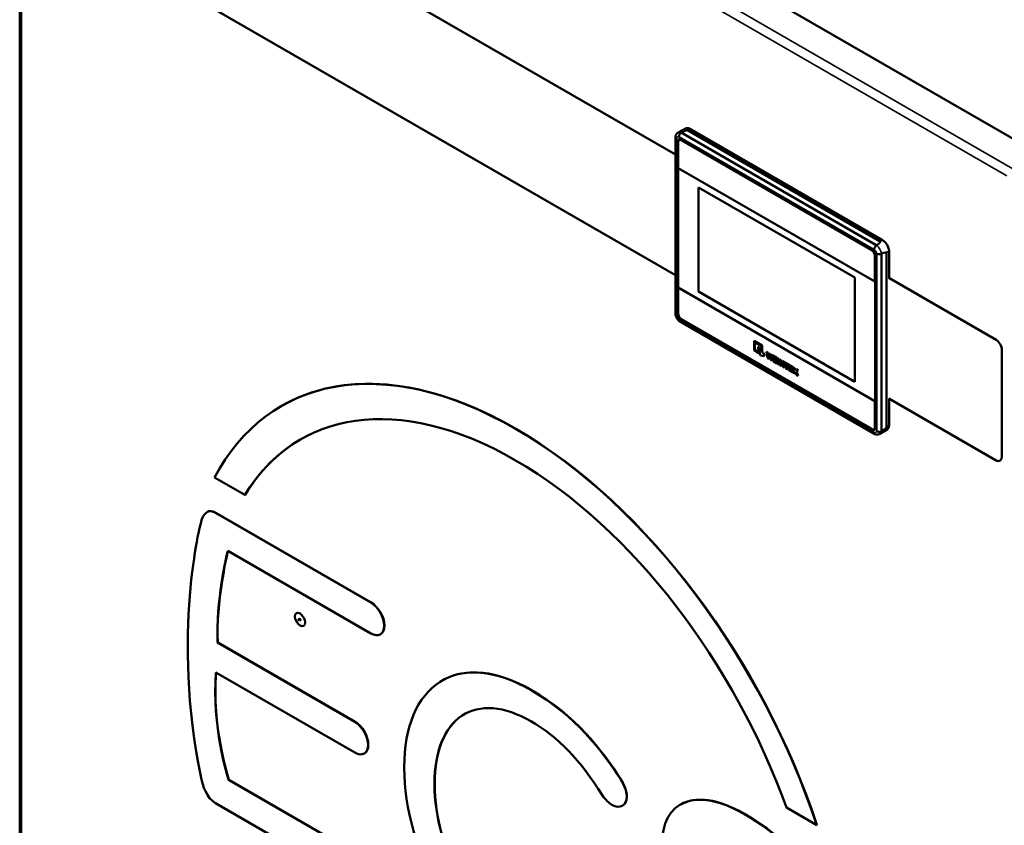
# Model space of a CAD drawing. Header units: inches. Extents: x 0 to 136, y 2 to 86.
# Tile 54 of 61: x 107 to 124, y 43 to 57. Entities that reach past the tile are written whole.
import ezdxf

# ---------------------------------------------------------------- set-up
doc = ezdxf.new("R2010")
doc.units = ezdxf.units.IN
doc.header["$LTSCALE"] = 4
doc.header["$MEASUREMENT"] = 0
doc.layers.add('Visible (ANSI)', color=7, linetype='Continuous', lineweight=50)
doc.layers.add('Visible Narrow (ANSI)', color=7, linetype='Continuous', lineweight=35)

msp = doc.modelspace()

# ---------------------------------------------------------------- linework, layer by layer
at = {"layer": 'Visible (ANSI)'}
for p, q in [((124.21, 54.192), (107.073, 64.085)), ((106.537, 63.749), (106.537, 34.151)), ((117.906, 54.177), (106.791, 60.594)), ((106.786, 58.504), (117.906, 52.085)), ((118.08, 54.631), (117.953, 54.558)), ((117.906, 54.488), (117.906, 51.411)), ((118.006, 54.562), (121.398, 52.603)), ((118.117, 54.599), (121.457, 52.671)), ((118.158, 54.623), (121.499, 52.695)), ((118.172, 54.466), (118.172, 54.466)), ((117.948, 51.416), (117.948, 54.406)), ((117.955, 53.944), (117.955, 54.394)), ((117.971, 54.43), (117.973, 54.43)), ((117.973, 54.43), (117.974, 54.431)), ((117.974, 54.431), (117.994, 54.443)), ((118.004, 54.438), (121.317, 52.526)), ((118.011, 54.426), (121.31, 52.521)), ((121.311, 52.522), (118.012, 54.427)), ((118.012, 54.427), (121.311, 52.522)), ((121.312, 52.523), (118.013, 54.427)), ((118.013, 54.427), (121.312, 52.523)), ((118.224, 54.436), (118.224, 54.436)), ((121.365, 51.975), (117.955, 53.944)), ((117.956, 53.943), (117.956, 51.871)), ((118.306, 51.803), (118.306, 53.609)), ((118.306, 53.609), (121.017, 52.044)), ((118.307, 51.803), (118.307, 53.608)), ((121.365, 52.425), (121.365, 51.975)), ((121.367, 49.452), (121.367, 52.426)), ((121.367, 52.426), (121.367, 51.975)), ((121.368, 49.453), (121.368, 52.426)), ((121.368, 52.426), (121.368, 49.453)), ((121.373, 52.428), (121.373, 49.439)), ((121.481, 52.46), (121.481, 49.379)), ((121.569, 52.478), (121.569, 49.456)), ((121.61, 52.502), (121.61, 52.04)), ((121.017, 52.044), (121.017, 50.237)), ((121.365, 51.975), (121.367, 51.975)), ((123.467, 50.966), (121.609, 52.039)), ((117.955, 51.87), (117.956, 51.871)), ((121.365, 49.901), (117.955, 51.87)), ((117.955, 51.87), (117.955, 51.42)), ((121.367, 49.902), (117.956, 51.871)), ((121.017, 50.237), (118.306, 51.803)), ((118.306, 51.803), (118.307, 51.803)), ((121.017, 50.239), (118.307, 51.803)), ((117.978, 51.286), (121.366, 49.33)), ((121.317, 49.406), (118.004, 51.319)), ((118.011, 51.324), (121.31, 49.419)), ((119.271, 50.784), (119.271, 50.945)), ((119.271, 50.945), (119.41, 50.864)), ((119.271, 50.945), (119.271, 50.945)), ((119.282, 50.925), (119.282, 50.79)), ((119.399, 50.858), (119.282, 50.925)), ((119.355, 50.736), (119.271, 50.784)), ((119.283, 50.791), (119.282, 50.79)), ((119.282, 50.79), (119.355, 50.749)), ((119.336, 50.842), (119.354, 50.84)), ((119.38, 50.691), (119.336, 50.842)), ((119.336, 50.842), (119.336, 50.842)), ((119.354, 50.84), (119.371, 50.783)), ((119.354, 50.84), (119.354, 50.84)), ((119.355, 50.749), (119.355, 50.736)), ((119.355, 50.749), (119.355, 50.749)), ((119.355, 50.736), (119.355, 50.736)), ((119.371, 50.783), (119.389, 50.781)), ((119.371, 50.783), (119.371, 50.783)), ((119.389, 50.781), (119.394, 50.763)), ((119.389, 50.781), (119.389, 50.781)), ((119.394, 50.763), (119.412, 50.761)), ((119.394, 50.763), (119.394, 50.763)), ((119.399, 50.774), (119.399, 50.858)), ((119.41, 50.768), (119.399, 50.774)), ((119.41, 50.864), (119.41, 50.768)), ((119.411, 50.864), (119.41, 50.864)), ((119.411, 50.768), (119.41, 50.768)), ((119.412, 50.761), (119.417, 50.743)), ((119.412, 50.761), (119.412, 50.761)), ((119.417, 50.743), (119.435, 50.741)), ((119.417, 50.743), (119.417, 50.743)), ((119.435, 50.741), (119.452, 50.683)), ((119.436, 50.741), (119.435, 50.741)), ((119.504, 50.649), (119.487, 50.758)), ((119.487, 50.758), (119.51, 50.745)), ((119.487, 50.758), (119.487, 50.758)), ((119.51, 50.745), (119.518, 50.685)), ((119.51, 50.745), (119.51, 50.745)), ((119.518, 50.685), (119.53, 50.733)), ((119.53, 50.733), (119.552, 50.72)), ((119.53, 50.733), (119.53, 50.733)), ((119.552, 50.72), (119.564, 50.658)), ((119.552, 50.72), (119.552, 50.72)), ((119.564, 50.658), (119.572, 50.709)), ((119.572, 50.709), (119.595, 50.696)), ((119.572, 50.709), (119.572, 50.709)), ((123.565, 48.944), (123.565, 50.784)), ((119.452, 50.683), (119.38, 50.691)), ((119.452, 50.684), (119.452, 50.683)), ((119.528, 50.636), (119.504, 50.649)), ((119.541, 50.69), (119.528, 50.636)), ((119.528, 50.636), (119.528, 50.636)), ((119.554, 50.62), (119.541, 50.69)), ((119.578, 50.607), (119.554, 50.62)), ((119.595, 50.696), (119.578, 50.607)), ((119.578, 50.607), (119.578, 50.607)), ((119.595, 50.696), (119.595, 50.696)), ((119.6, 50.594), (119.6, 50.693)), ((119.6, 50.693), (119.664, 50.656)), ((119.6, 50.693), (119.6, 50.693)), ((119.665, 50.557), (119.6, 50.594)), ((119.624, 50.658), (119.624, 50.642)), ((119.664, 50.635), (119.624, 50.658)), ((119.624, 50.642), (119.661, 50.621)), ((119.624, 50.642), (119.624, 50.642)), ((119.624, 50.622), (119.624, 50.603)), ((119.661, 50.601), (119.624, 50.622)), ((119.624, 50.603), (119.665, 50.579)), ((119.624, 50.603), (119.624, 50.603)), ((119.661, 50.621), (119.661, 50.601)), ((119.661, 50.621), (119.661, 50.621)), ((119.661, 50.601), (119.661, 50.601)), ((119.664, 50.656), (119.664, 50.635)), ((119.664, 50.656), (119.664, 50.656)), ((119.664, 50.635), (119.664, 50.635)), ((119.665, 50.579), (119.665, 50.557)), ((119.665, 50.579), (119.665, 50.579)), ((119.665, 50.557), (119.665, 50.557)), ((119.676, 50.55), (119.676, 50.649)), ((119.676, 50.649), (119.7, 50.635)), ((119.677, 50.649), (119.676, 50.649)), ((119.7, 50.536), (119.676, 50.55)), ((119.7, 50.635), (119.7, 50.536)), ((119.7, 50.635), (119.7, 50.635)), ((119.7, 50.537), (119.7, 50.536)), ((119.717, 50.526), (119.717, 50.625)), ((119.717, 50.625), (119.739, 50.612)), ((119.717, 50.625), (119.717, 50.625)), ((119.739, 50.612), (119.768, 50.541)), ((119.74, 50.612), (119.739, 50.612)), ((119.74, 50.568), (119.74, 50.514)), ((119.768, 50.497), (119.74, 50.568)), ((119.769, 50.596), (119.768, 50.595)), ((119.768, 50.595), (119.791, 50.583)), ((119.768, 50.541), (119.768, 50.595)), ((119.791, 50.583), (119.791, 50.484)), ((119.791, 50.583), (119.791, 50.583)), ((119.798, 50.554), (119.798, 50.578)), ((119.798, 50.578), (119.871, 50.536)), ((119.799, 50.578), (119.798, 50.578)), ((119.823, 50.54), (119.798, 50.554)), ((119.823, 50.466), (119.823, 50.54)), ((119.871, 50.537), (119.871, 50.536)), ((119.871, 50.536), (119.871, 50.512)), ((119.879, 50.433), (119.879, 50.532)), ((119.879, 50.532), (119.942, 50.495)), ((119.879, 50.532), (119.879, 50.532)), ((119.74, 50.514), (119.717, 50.526)), ((119.74, 50.514), (119.74, 50.514)), ((119.791, 50.484), (119.768, 50.497)), ((119.791, 50.484), (119.791, 50.484)), ((119.846, 50.452), (119.823, 50.466)), ((119.846, 50.526), (119.846, 50.452)), ((119.871, 50.512), (119.846, 50.526)), ((119.847, 50.452), (119.846, 50.452)), ((119.871, 50.512), (119.871, 50.512)), ((119.944, 50.396), (119.879, 50.433)), ((119.903, 50.497), (119.903, 50.481)), ((119.942, 50.474), (119.903, 50.497)), ((119.903, 50.481), (119.94, 50.46)), ((119.903, 50.481), (119.903, 50.481)), ((119.903, 50.461), (119.903, 50.442)), ((119.94, 50.44), (119.903, 50.461)), ((119.903, 50.442), (119.944, 50.418)), ((119.903, 50.442), (119.903, 50.442)), ((119.94, 50.46), (119.94, 50.44)), ((119.94, 50.46), (119.94, 50.46)), ((119.94, 50.44), (119.94, 50.44)), ((119.942, 50.495), (119.942, 50.474)), ((119.943, 50.495), (119.942, 50.495)), ((119.943, 50.474), (119.942, 50.474)), ((119.944, 50.418), (119.944, 50.396)), ((119.944, 50.418), (119.944, 50.418)), ((119.944, 50.396), (119.944, 50.396)), ((119.954, 50.39), (119.954, 50.488)), ((119.954, 50.488), (119.978, 50.474)), ((119.954, 50.488), (119.954, 50.488)), ((119.978, 50.376), (119.954, 50.39)), ((119.978, 50.475), (119.978, 50.474)), ((119.978, 50.474), (119.978, 50.437)), ((119.978, 50.437), (120.003, 50.46)), ((119.99, 50.409), (119.978, 50.4)), ((119.978, 50.4), (119.978, 50.376)), ((119.978, 50.4), (119.978, 50.4)), ((119.978, 50.376), (119.978, 50.376)), ((120.006, 50.359), (119.99, 50.409)), ((120.003, 50.46), (120.034, 50.442)), ((120.003, 50.46), (120.003, 50.46)), ((120.034, 50.442), (120.006, 50.421)), ((120.006, 50.421), (120.035, 50.343)), ((120.007, 50.421), (120.006, 50.421)), ((120.035, 50.442), (120.034, 50.442)), ((120.035, 50.343), (120.006, 50.359)), ((120.036, 50.343), (120.035, 50.343)), ((121.367, 49.902), (121.365, 49.901)), ((121.365, 49.451), (121.365, 49.901)), ((121.367, 49.452), (121.367, 49.902)), ((121.609, 49.947), (123.466, 48.874)), ((121.61, 49.946), (121.61, 49.48)), ((111.078, 49.818), (111.074, 49.816)), ((121.349, 49.415), (121.35, 49.416)), ((121.35, 49.416), (121.352, 49.417)), ((121.352, 49.417), (121.372, 49.428)), ((121.578, 49.408), (121.451, 49.335)), ((123.533, 48.87), (123.532, 48.869)), ((109.915, 48.579), (110.441, 48.276)), ((110.444, 48.278), (110.441, 48.276)), ((109.789, 47.98), (109.785, 47.978)), ((112.626, 46.408), (109.932, 47.964)), ((112.63, 46.411), (109.936, 47.966)), ((110.145, 47.306), (112.626, 45.874)), ((111.391, 46.129), (111.374, 46.119)), ((111.374, 46.119), (111.388, 46.11)), ((111.374, 46.102), (111.374, 46.119)), ((111.388, 46.094), (111.374, 46.102)), ((111.405, 46.121), (111.388, 46.11)), ((111.388, 46.11), (111.388, 46.094)), ((111.405, 46.104), (111.388, 46.094)), ((111.391, 46.129), (111.405, 46.121)), ((111.405, 46.121), (111.405, 46.104)), ((112.793, 45.86), (112.789, 45.858)), ((109.971, 45.718), (109.967, 45.716)), ((112.348, 44.341), (109.967, 45.716)), ((112.351, 44.343), (109.971, 45.718)), ((109.94, 45.197), (112.348, 43.807)), ((113.866, 45.058), (113.863, 45.056)), ((112.514, 43.793), (112.511, 43.791)), ((113.206, 43.557), (113.206, 43.543)), ((110.165, 43.334), (110.162, 43.332)), ((112.657, 41.891), (110.162, 43.332)), ((112.661, 41.893), (110.165, 43.334)), ((113.73, 43.254), (113.73, 43.269)), ((113.733, 43.256), (113.733, 43.271)), ((116.963, 43.341), (116.96, 43.338)), ((109.932, 42.93), (112.657, 41.357)), ((116.991, 42.889), (116.987, 42.887)), ((117.998, 42.908), (117.994, 42.906)), ((119.83, 42.855), (120.356, 42.551)), ((120.359, 42.553), (120.356, 42.551))]:
    msp.add_line(p, q, dxfattribs=at)
for centre, major_axis, ratio, start_param, end_param in [((118.158, 54.495), (-0.079, 0.136), 0.57735, 5.497787, 6.283185), ((118.004, 54.374), (-0.0397, 0.0688), 0.57735, 5.497787, 7.068583), ((118.011, 54.361), (-0.0394, 0.0682), 0.57735, 5.497787, 7.068583), ((118.012, 54.362), (-0.0394, 0.0682), 0.57735, 5.497787, 6.283185), ((118.012, 54.362), (-0.0394, 0.0682), 0.57735, 5.497787, 6.283185), ((118.013, 54.363), (-0.0394, 0.0682), 0.57735, 5.497787, 6.283185), ((118.013, 54.363), (-0.0394, 0.0682), 0.57735, 5.497787, 6.283185), ((121.499, 52.566), (0.079, -0.136), 0.57735, 0.785398, 2.356194), ((121.31, 52.457), (-0.0394, 0.0682), 0.57735, 3.926991, 5.497787), ((121.311, 52.458), (-0.0394, 0.0682), 0.57735, 3.926991, 5.497787), ((121.311, 52.458), (0.0394, -0.0682), 0.57735, 0.785398, 2.356194), ((121.312, 52.458), (0.0394, -0.0682), 0.57735, 0.785398, 2.356194), ((121.312, 52.458), (-0.0394, 0.0682), 0.57735, 3.926991, 5.497787), ((121.317, 52.461), (0.0397, -0.0688), 0.57735, 0.785398, 2.356194), ((118.269, 50.701), (3.3, 1.779), 0.0302, 6.266908, 6.498287), ((118.004, 51.384), (-0.0397, 0.0688), 0.57735, 0.785398, 2.356194), ((118.011, 51.388), (0.0394, -0.0682), 0.57735, 3.926991, 5.497787), ((121.31, 49.483), (0.0394, -0.0682), 0.57735, 5.497787, 7.068583), ((121.317, 49.471), (0.0397, -0.0688), 0.57735, 5.497787, 7.068583), ((121.311, 49.484), (0.0394, -0.0682), 0.57735, 0, 0.785398), ((121.311, 49.484), (0.0394, -0.0682), 0.57735, 0, 0.785398), ((121.312, 49.485), (0.0394, -0.0682), 0.57735, 0, 0.785398), ((121.312, 49.485), (0.0394, -0.0682), 0.57735, 0, 0.785398), ((118.269, 47.679), (-3.3, -1.779), 0.0302, 2.893937, 3.125316), ((121.499, 49.545), (0.079, -0.136), 0.57735, 0, 0.785398)]:
    msp.add_ellipse(centre, major_axis=major_axis, ratio=ratio, start_param=start_param, end_param=end_param, dxfattribs=at)
msp.add_ellipse((111.398, 46.116), major_axis=(-0.063, 0.108), ratio=0.57735, dxfattribs=at)
msp.add_ellipse((111.398, 46.116), major_axis=(-0.063, 0.108), ratio=0.57735, dxfattribs=at)
for points, knots in [([(117.907, 54.494), (117.906, 54.492), (117.906, 54.49), (117.906, 54.483), (117.907, 54.478), (117.913, 54.468), (117.917, 54.464), (117.923, 54.459), (117.923, 54.459), (117.923, 54.459)], [0.3319697, 0.3319697, 0.3319697, 0.3319697, 0.3533067, 0.3533067, 0.4121348, 0.4121348, 0.4732425, 0.4732425, 0.4741007, 0.4741007, 0.4741007, 0.4741007]), ([(117.953, 54.558), (117.948, 54.555), (117.943, 54.552), (117.934, 54.544), (117.93, 54.54), (117.923, 54.532), (117.92, 54.527), (117.915, 54.518), (117.913, 54.513), (117.909, 54.503), (117.908, 54.499), (117.907, 54.494)], [2.3561931, 2.3561931, 2.3561931, 2.3561931, 2.4652119, 2.4652119, 2.5742307, 2.5742307, 2.6832496, 2.6832496, 2.7922684, 2.7922684, 2.9012872, 2.9012872, 2.9012872, 2.9012872]), ([(117.97, 54.486), (117.969, 54.491), (117.969, 54.501), (117.972, 54.516), (117.978, 54.53), (117.985, 54.542), (117.995, 54.554), (118.002, 54.559), (118.006, 54.562)], [0, 0, 0, 0, 0.1951869, 0.3343047, 0.5009813, 0.667391, 0.8059716, 0.9999999, 0.9999999, 0.9999999, 0.9999999]), ([(118.006, 54.562), (118.007, 54.562), (118.007, 54.562), (118.009, 54.563), (118.01, 54.563), (118.011, 54.564), (118.012, 54.564), (118.013, 54.565), (118.015, 54.566), (118.016, 54.566), (118.017, 54.567), (118.018, 54.567), (118.02, 54.568), (118.021, 54.568), (118.022, 54.569), (118.023, 54.569), (118.025, 54.57), (118.026, 54.571), (118.027, 54.571), (118.028, 54.572), (118.03, 54.572), (118.031, 54.573), (118.032, 54.573), (118.033, 54.574), (118.035, 54.574), (118.036, 54.575), (118.037, 54.576), (118.038, 54.576), (118.04, 54.577), (118.041, 54.577), (118.042, 54.578), (118.043, 54.578), (118.045, 54.579), (118.046, 54.579), (118.047, 54.58), (118.048, 54.58), (118.05, 54.581), (118.051, 54.582), (118.052, 54.582), (118.054, 54.583), (118.055, 54.583), (118.056, 54.584), (118.057, 54.584), (118.059, 54.585), (118.06, 54.585), (118.061, 54.586), (118.063, 54.586), (118.064, 54.587), (118.065, 54.587), (118.066, 54.588), (118.068, 54.588), (118.069, 54.589), (118.07, 54.589), (118.072, 54.59), (118.073, 54.59), (118.074, 54.591), (118.076, 54.591), (118.077, 54.592), (118.078, 54.592), (118.08, 54.593), (118.081, 54.593), (118.082, 54.594), (118.084, 54.594), (118.085, 54.595), (118.086, 54.595), (118.088, 54.595), (118.089, 54.596), (118.09, 54.596), (118.092, 54.597), (118.093, 54.597), (118.095, 54.597), (118.096, 54.598), (118.097, 54.598), (118.099, 54.599), (118.1, 54.599), (118.102, 54.599), (118.103, 54.6), (118.105, 54.6), (118.106, 54.6), (118.108, 54.6), (118.109, 54.6), (118.111, 54.6), (118.112, 54.6), (118.114, 54.6), (118.115, 54.6), (118.116, 54.6), (118.117, 54.599)], [0, 0, 0, 0, 0.013869, 0.023776, 0.035664, 0.047552, 0.05944, 0.071329, 0.083217, 0.095105, 0.106993, 0.118881, 0.130769, 0.142657, 0.154545, 0.166433, 0.178321, 0.190209, 0.202097, 0.213986, 0.225874, 0.237762, 0.24965, 0.261539, 0.273427, 0.285316, 0.297204, 0.309093, 0.320982, 0.33287, 0.344759, 0.356648, 0.368537, 0.380426, 0.392315, 0.404205, 0.416094, 0.427984, 0.439873, 0.451763, 0.463653, 0.475543, 0.487433, 0.499323, 0.511213, 0.523104, 0.534994, 0.546885, 0.558776, 0.570667, 0.582559, 0.59445, 0.606342, 0.618234, 0.630127, 0.642019, 0.653912, 0.665805, 0.677698, 0.689592, 0.701486, 0.713381, 0.725275, 0.737171, 0.749066, 0.760962, 0.772859, 0.784756, 0.796654, 0.808553, 0.820453, 0.832354, 0.844257, 0.85616, 0.868057, 0.879929, 0.891761, 0.903572, 0.915435, 0.927449, 0.939629, 0.951868, 0.964, 0.975964, 0.985877, 1, 1, 1, 1]), ([(121.398, 52.603), (121.394, 52.601), (121.388, 52.597), (121.379, 52.588), (121.37, 52.579), (121.363, 52.568), (121.357, 52.557), (121.353, 52.545), (121.351, 52.538), (121.351, 52.534)], [0.0000003, 0.0000003, 0.0000003, 0.0000003, 0.1662714, 0.2850324, 0.427626, 0.5704128, 0.7133999, 0.8327057, 1, 1, 1, 1]), ([(121.457, 52.671), (121.458, 52.67), (121.458, 52.67), (121.459, 52.669), (121.459, 52.668), (121.459, 52.667), (121.459, 52.666), (121.459, 52.665), (121.459, 52.664), (121.458, 52.664), (121.458, 52.663), (121.457, 52.662), (121.457, 52.661), (121.456, 52.66), (121.456, 52.659), (121.455, 52.658), (121.455, 52.657), (121.454, 52.657), (121.453, 52.656), (121.453, 52.655), (121.452, 52.654), (121.451, 52.653), (121.451, 52.652), (121.45, 52.651), (121.449, 52.651), (121.448, 52.65), (121.448, 52.649), (121.447, 52.648), (121.446, 52.647), (121.445, 52.647), (121.445, 52.646), (121.444, 52.645), (121.443, 52.644), (121.442, 52.643), (121.442, 52.642), (121.441, 52.642), (121.44, 52.641), (121.439, 52.64), (121.438, 52.639), (121.438, 52.638), (121.437, 52.638), (121.436, 52.637), (121.435, 52.636), (121.434, 52.635), (121.433, 52.634), (121.433, 52.634), (121.432, 52.633), (121.431, 52.632), (121.43, 52.631), (121.429, 52.63), (121.428, 52.63), (121.427, 52.629), (121.426, 52.628), (121.426, 52.627), (121.425, 52.627), (121.424, 52.626), (121.423, 52.625), (121.422, 52.624), (121.421, 52.623), (121.42, 52.623), (121.419, 52.622), (121.419, 52.621), (121.418, 52.62), (121.417, 52.62), (121.416, 52.619), (121.415, 52.618), (121.414, 52.617), (121.413, 52.616), (121.412, 52.616), (121.411, 52.615), (121.41, 52.614), (121.41, 52.613), (121.409, 52.613), (121.408, 52.612), (121.407, 52.611), (121.406, 52.61), (121.405, 52.61), (121.404, 52.609), (121.403, 52.608), (121.402, 52.607), (121.401, 52.606), (121.401, 52.606), (121.4, 52.605), (121.399, 52.604), (121.398, 52.604), (121.398, 52.603)], [0, 0, 0, 0, 0.014214, 0.024322, 0.036444, 0.04856, 0.060666, 0.072767, 0.08486, 0.096943, 0.109015, 0.121079, 0.13314, 0.145198, 0.157254, 0.169307, 0.181358, 0.193407, 0.205454, 0.2175, 0.229546, 0.24159, 0.253635, 0.265678, 0.277722, 0.289765, 0.301807, 0.313849, 0.325891, 0.337932, 0.349973, 0.362014, 0.374055, 0.386095, 0.398136, 0.410176, 0.422215, 0.434255, 0.446295, 0.458334, 0.470373, 0.482412, 0.49445, 0.506489, 0.518527, 0.530566, 0.542604, 0.554642, 0.56668, 0.578717, 0.590755, 0.602793, 0.61483, 0.626867, 0.638905, 0.650942, 0.662979, 0.675016, 0.687053, 0.69909, 0.711127, 0.723163, 0.7352, 0.747237, 0.759273, 0.77131, 0.783346, 0.795383, 0.807419, 0.819456, 0.831492, 0.843528, 0.855565, 0.867601, 0.879638, 0.891674, 0.90371, 0.915746, 0.927783, 0.939819, 0.951855, 0.963891, 0.975928, 0.985958, 1, 1, 1, 1]), ([(121.397, 52.454), (121.397, 52.454), (121.397, 52.454), (121.403, 52.451), (121.41, 52.45), (121.424, 52.448), (121.432, 52.448), (121.447, 52.449), (121.455, 52.45), (121.469, 52.454), (121.475, 52.457), (121.481, 52.46)], [-0.0008582, -0.0008582, -0.0008582, -0.0008582, 0, 0, 0.0611077, 0.0611077, 0.1199358, 0.1199358, 0.1783673, 0.1783673, 0.2366213, 0.2366213, 0.2366213, 0.2366213]), ([(117.923, 51.391), (117.923, 51.391), (117.923, 51.391), (117.917, 51.394), (117.913, 51.397), (117.907, 51.403), (117.906, 51.407), (117.906, 51.411)], [-0.0008582, -0.0008582, -0.0008582, -0.0008582, 0, 0, 0.0611077, 0.0611077, 0.118232, 0.118232, 0.118232, 0.118232]), ([(117.906, 51.408), (117.908, 51.399), (117.91, 51.39), (117.917, 51.372), (117.92, 51.363), (117.929, 51.346), (117.934, 51.338), (117.944, 51.322), (117.95, 51.314), (117.962, 51.3), (117.969, 51.294), (117.976, 51.287)], [3.390717, 3.390717, 3.390717, 3.390717, 3.605585, 3.605585, 3.820453, 3.820453, 4.035321, 4.035321, 4.25019, 4.25019, 4.465058, 4.465058, 4.465058, 4.465058]), ([(117.978, 51.286), (117.978, 51.286), (117.976, 51.287), (117.972, 51.29), (117.969, 51.299), (117.969, 51.306), (117.97, 51.311)], [0.4986434, 0.4986434, 0.4986434, 0.4986434, 0.4990217, 0.6656968, 0.8048145, 1, 1, 1, 1]), ([(120.356, 42.551), (119.431, 45.362), (117.439, 48.092), (115.136, 49.421), (112.832, 50.752), (110.84, 50.322), (109.915, 48.579)], [2, 2, 2, 2, 3, 3, 3, 4, 4, 4, 4]), ([(120.359, 42.553), (119.434, 45.364), (117.442, 48.094), (115.139, 49.423), (113.556, 50.337), (112.121, 50.42), (111.078, 49.818)], [2, 2, 2, 2, 3, 3, 3, 3.686952, 3.686952, 3.686952, 3.686952]), ([(121.351, 49.359), (121.351, 49.353), (121.353, 49.345), (121.359, 49.335), (121.365, 49.33), (121.37, 49.328), (121.372, 49.327)], [0, 0, 0, 0, 0.1951855, 0.3343026, 0.5009772, 0.598039, 0.598039, 0.598039, 0.598039]), ([(121.481, 49.379), (121.475, 49.376), (121.469, 49.374), (121.455, 49.371), (121.447, 49.37), (121.432, 49.371), (121.424, 49.373), (121.41, 49.378), (121.403, 49.381), (121.397, 49.385), (121.397, 49.385), (121.397, 49.386)], [0.2366212, 0.2366212, 0.2366212, 0.2366212, 0.2948752, 0.2948752, 0.3533067, 0.3533067, 0.4121348, 0.4121348, 0.4732425, 0.4732425, 0.4741007, 0.4741007, 0.4741007, 0.4741007]), ([(121.372, 49.327), (121.377, 49.326), (121.382, 49.325), (121.392, 49.323), (121.397, 49.322), (121.408, 49.322), (121.413, 49.323), (121.424, 49.324), (121.43, 49.326), (121.441, 49.33), (121.446, 49.332), (121.451, 49.335)], [4.9514628, 4.9514628, 4.9514628, 4.9514628, 5.0607279, 5.0607279, 5.1699931, 5.1699931, 5.2792582, 5.2792582, 5.3885234, 5.3885234, 5.4977886, 5.4977886, 5.4977886, 5.4977886]), ([(112.626, 45.874), (112.754, 45.8), (112.857, 45.86), (112.857, 46.008), (112.857, 46.155), (112.754, 46.335), (112.626, 46.408)], [9, 9, 9, 9, 10, 10, 10, 11, 11, 11, 11]), ([(112.793, 45.86), (112.835, 45.884), (112.861, 45.936), (112.861, 46.01), (112.861, 46.157), (112.757, 46.337), (112.63, 46.411)], [9.499204, 9.499204, 9.499204, 9.499204, 10, 10, 10, 11, 11, 11, 11]), ([(116.96, 43.338), (116.623, 43.856), (116.176, 44.445), (115.406, 44.889), (114.796, 45.242), (114.234, 45.294), (113.826, 45.034)], [5, 5, 5, 5, 6, 6, 6, 7, 7, 7, 7]), ([(116.963, 43.341), (116.627, 43.858), (116.179, 44.448), (115.41, 44.892), (114.817, 45.234), (114.271, 45.292), (113.866, 45.058)], [5, 5, 5, 5, 6, 6, 6, 6.970487, 6.970487, 6.970487, 6.970487]), ([(114.207, 44.448), (114.516, 44.651), (114.94, 44.617), (115.4, 44.351), (115.874, 44.078), (116.256, 43.681), (116.64, 43.064)], [0, 0, 0, 0, 1, 1, 1, 2, 2, 2, 2]), ([(112.348, 43.807), (112.475, 43.733), (112.579, 43.793), (112.579, 43.94), (112.579, 44.085), (112.473, 44.269), (112.348, 44.341)], [4, 4, 4, 4, 5, 5, 5, 6, 6, 6, 6]), ([(112.514, 43.793), (112.556, 43.817), (112.582, 43.869), (112.582, 43.942), (112.582, 44.087), (112.477, 44.271), (112.351, 44.343)], [4.499408, 4.499408, 4.499408, 4.499408, 5, 5, 5, 6, 6, 6, 6]), ([(116.64, 43.064), (116.698, 42.986), (116.752, 42.933), (116.806, 42.902), (116.942, 42.823), (117.062, 42.889), (117.062, 43.043), (117.062, 43.159), (116.998, 43.278), (116.96, 43.338)], [2, 2, 2, 2, 3, 3, 3, 4, 4, 4, 5, 5, 5, 5]), ([(116.991, 42.889), (117.036, 42.915), (117.065, 42.969), (117.065, 43.045), (117.065, 43.161), (117.002, 43.28), (116.963, 43.341)], [3.507607, 3.507607, 3.507607, 3.507607, 4, 4, 4, 5, 5, 5, 5]), ([(120.488, 41.445), (120.076, 42.026), (119.649, 42.426), (119.103, 42.741), (118.273, 43.22), (117.67, 42.989), (117.67, 42.19)], [7, 7, 7, 7, 8, 8, 8, 9, 9, 9, 9]), ([(120.492, 41.447), (120.08, 42.028), (119.652, 42.428), (119.106, 42.743), (118.645, 43.009), (118.254, 43.056), (117.998, 42.908)], [7, 7, 7, 7, 8, 8, 8, 8.555697, 8.555697, 8.555697, 8.555697])]:
    msp.add_open_spline(points, degree=3, knots=knots, dxfattribs=at)
for points in [[(123.565, 50.784), (123.565, 50.854), (123.521, 50.935), (123.467, 50.966)], [(110.441, 48.276), (111.328, 49.729), (113.099, 50.05), (115.136, 48.875)], [(110.444, 48.278), (110.698, 48.693), (111.024, 49.016), (111.407, 49.238)], [(115.136, 48.875), (117.172, 47.699), (118.943, 45.332), (119.83, 42.855)], [(123.466, 48.874), (123.521, 48.843), (123.565, 48.874), (123.565, 48.944)], [(109.932, 47.964), (109.78, 48.052), (109.717, 47.921), (109.683, 47.814)], [(109.936, 47.966), (109.873, 48.002), (109.825, 48.001), (109.789, 47.98)], [(109.683, 47.814), (109.678, 47.795), (109.163, 45.866), (109.683, 43.367)], [(109.967, 45.716), (109.938, 46.425), (110.126, 47.228), (110.145, 47.306)], [(109.971, 45.718), (109.942, 46.418), (110.125, 47.208), (110.148, 47.305)], [(110.162, 43.332), (110.135, 43.415), (109.865, 44.266), (109.94, 45.197)], [(110.165, 43.334), (110.138, 43.417), (109.87, 44.265), (109.943, 45.195)], [(113.826, 45.034), (113.426, 44.78), (113.206, 44.256), (113.206, 43.557)], [(113.73, 43.269), (113.73, 43.827), (113.899, 44.245), (114.207, 44.448)], [(113.733, 43.271), (113.733, 43.829), (113.903, 44.247), (114.21, 44.45)], [(114.21, 44.45), (114.223, 44.458), (114.235, 44.465), (114.247, 44.472)], [(113.206, 43.543), (113.206, 42.839), (113.426, 42.059), (113.826, 41.348)], [(109.683, 43.367), (109.709, 43.243), (109.776, 43.02), (109.932, 42.93)], [(114.209, 41.513), (113.9, 42.075), (113.73, 42.694), (113.73, 43.254)], [(114.213, 41.516), (113.904, 42.077), (113.733, 42.696), (113.733, 43.256)]]:
    msp.add_open_spline(points, degree=3, dxfattribs=at)
at = {"layer": 'Visible Narrow (ANSI)'}
for p, q in [((106.623, 63.826), (123.759, 53.932)), ((123.651, 53.809), (106.57, 63.671)), ((106.57, 63.671), (106.57, 34.137)), ((117.923, 54.459), (117.923, 51.391)), ((121.351, 52.534), (117.97, 54.486)), ((118.158, 54.623), (118.117, 54.599)), ((117.958, 54.412), (117.948, 54.406)), ((118.012, 54.427), (118.011, 54.426)), ((118.013, 54.427), (118.012, 54.427)), ((118.018, 54.43), (118.013, 54.427)), ((121.499, 52.695), (121.457, 52.671)), ((121.311, 52.522), (121.31, 52.521)), ((121.311, 52.522), (121.312, 52.523)), ((121.317, 52.525), (121.312, 52.523)), ((121.367, 52.426), (121.365, 52.425)), ((121.367, 52.426), (121.368, 52.426)), ((121.373, 52.429), (121.368, 52.426)), ((121.397, 49.386), (121.397, 52.454)), ((121.61, 52.502), (121.569, 52.478)), ((117.948, 51.416), (117.955, 51.421)), ((121.351, 49.359), (117.97, 51.311)), ((118.011, 51.323), (118.004, 51.319)), ((123.468, 50.967), (123.467, 50.966)), ((123.566, 50.785), (123.565, 50.784)), ((121.317, 49.406), (121.327, 49.412)), ((121.365, 49.451), (121.367, 49.452)), ((121.367, 49.452), (121.368, 49.453)), ((121.373, 49.456), (121.368, 49.453)), ((121.61, 49.48), (121.569, 49.456)), ((123.566, 48.945), (123.565, 48.944)), ((109.936, 47.966), (109.932, 47.964)), ((112.63, 46.411), (112.626, 46.408)), ((114.21, 44.45), (114.207, 44.448)), ((112.351, 44.343), (112.348, 44.341)), ((113.733, 43.271), (113.73, 43.269)), ((113.733, 43.256), (113.73, 43.254))]:
    msp.add_line(p, q, dxfattribs=at)
for centre, major_axis, start_param, end_param in [((118.032, 54.422), (-0.079, 0.136), 5.729314, 6.283185), ((121.372, 52.493), (0.079, -0.136), 1.016777, 2.124668), ((121.372, 49.471), (0.079, -0.136), 0, 0.554019)]:
    msp.add_ellipse(centre, major_axis=major_axis, ratio=0.57735, start_param=start_param, end_param=end_param, dxfattribs=at)
for points in [[(117.923, 54.459), (117.926, 54.468), (117.93, 54.474), (117.936, 54.479), (117.939, 54.482), (117.942, 54.484), (117.946, 54.485), (117.953, 54.488), (117.961, 54.488), (117.97, 54.486)], [(121.351, 52.534), (121.359, 52.526), (121.367, 52.517), (121.374, 52.506), (121.378, 52.5), (121.382, 52.494), (121.385, 52.488), (121.39, 52.477), (121.395, 52.465), (121.397, 52.454)], [(117.97, 51.311), (117.961, 51.318), (117.953, 51.328), (117.946, 51.338), (117.942, 51.344), (117.939, 51.351), (117.936, 51.357), (117.93, 51.368), (117.926, 51.38), (117.923, 51.391)], [(121.397, 49.386), (121.395, 49.377), (121.39, 49.37), (121.385, 49.366), (121.382, 49.363), (121.378, 49.361), (121.374, 49.359), (121.367, 49.357), (121.359, 49.357), (121.351, 49.359)]]:
    msp.add_open_spline(points, degree=3, knots=[0, 0, 0, 0, 0.388949, 0.388949, 0.388949, 0.611051, 0.611051, 0.611051, 1, 1, 1, 1], dxfattribs=at)

doc.saveas('drawing.dxf')
